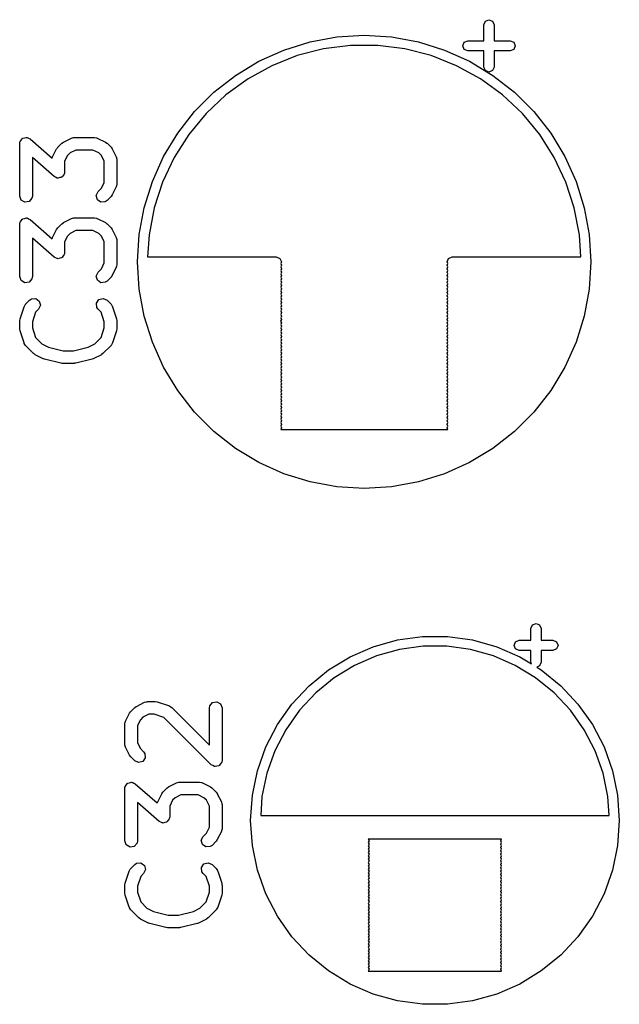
# Model space of a CAD drawing. Extents: x 44 to 148, y -85 to -25.
# Tile 3 of 58: x 66.64 to 73.73, y -84.07 to -72.43. Entities that reach past the tile are written whole.
import ezdxf

# ---------------------------------------------------------------- set-up
doc = ezdxf.new("R2010")
doc.units = 0
doc.layers.add('BLACK', color=7, linetype='CONTINUOUS')

msp = doc.modelspace()

# ---------------------------------------------------------------- linework, layer by layer
at = {"layer": 'BLACK', "linetype": 'CONTINUOUS'}
for p, q in [((72.1286, -72.490225), (72.146174, -72.447799)), ((72.1286, -72.680225), (72.1286, -72.490225)), ((72.146174, -72.447799), (72.1886, -72.430225)), ((72.1886, -72.430225), (72.231026, -72.447799)), ((72.231026, -72.447799), (72.2486, -72.490225)), ((72.2486, -72.490225), (72.2486, -72.680225)), ((70.072234, -72.692876), (70.390562, -72.63454)), ((70.390562, -72.63454), (70.7136, -72.615)), ((70.7136, -72.615), (71.036638, -72.63454)), ((71.036638, -72.63454), (71.354966, -72.692876)), ((69.763259, -72.789156), (70.072234, -72.692876)), ((70.232955, -72.775372), (69.920952, -72.855481)), ((70.552538, -72.735), (70.232955, -72.775372)), ((70.874662, -72.735), (70.552538, -72.735)), ((71.194245, -72.775372), (70.874662, -72.735)), ((71.506248, -72.855481), (71.194245, -72.775372)), ((71.354966, -72.692876), (71.663941, -72.789156)), ((71.8786, -72.740225), (71.896174, -72.697799)), ((71.896174, -72.782651), (71.8786, -72.740225)), ((71.896174, -72.697799), (71.9386, -72.680225)), ((71.9386, -72.680225), (72.1286, -72.680225)), ((72.2486, -72.680225), (72.4386, -72.680225)), ((72.4386, -72.680225), (72.481026, -72.697799)), ((72.481026, -72.697799), (72.4986, -72.740225)), ((72.4986, -72.740225), (72.481026, -72.782651)), ((69.468142, -72.921978), (69.763259, -72.789156)), ((69.920952, -72.855481), (69.62145, -72.974063)), ((71.80575, -72.974063), (71.506248, -72.855481)), ((71.663941, -72.789156), (71.959058, -72.921978)), ((71.9386, -72.800225), (71.896174, -72.782651)), ((72.1286, -72.800225), (71.9386, -72.800225)), ((72.1286, -72.990225), (72.1286, -72.800225)), ((72.4386, -72.800225), (72.2486, -72.800225)), ((72.2486, -72.800225), (72.2486, -72.990225)), ((72.481026, -72.782651), (72.4386, -72.800225)), ((69.191186, -73.089403), (69.468142, -72.921978)), ((69.62145, -72.974063), (69.339171, -73.129247)), ((72.088029, -73.129247), (71.80575, -72.974063)), ((71.959058, -72.921978), (72.236014, -73.089403)), ((72.146174, -73.032651), (72.1286, -72.990225)), ((72.2486, -72.990225), (72.231026, -73.032651)), ((68.936431, -73.288991), (69.191186, -73.089403)), ((72.1886, -73.050225), (72.146174, -73.032651)), ((72.231026, -73.032651), (72.1886, -73.050225)), ((72.236014, -73.089403), (72.490769, -73.288991)), ((69.339171, -73.129247), (69.078568, -73.318586)), ((72.348632, -73.318586), (72.088029, -73.129247)), ((68.707591, -73.517831), (68.936431, -73.288991)), ((69.078568, -73.318586), (68.84375, -73.539094)), ((72.58345, -73.539094), (72.348632, -73.318586)), ((72.490769, -73.288991), (72.719609, -73.517831)), ((68.508003, -73.772586), (68.707591, -73.517831)), ((68.84375, -73.539094), (68.638421, -73.787294)), ((72.788779, -73.787294), (72.58345, -73.539094)), ((72.719609, -73.517831), (72.919197, -73.772586)), ((66.696431, -73.828231), (66.715571, -73.821711)), ((66.715571, -73.821711), (66.721149, -73.823873)), ((66.721149, -73.823873), (66.727043, -73.822834)), ((66.727043, -73.822834), (66.744555, -73.832945)), ((67.251906, -73.829613), (67.276872, -73.822187)), ((67.276872, -73.822187), (67.281233, -73.823228)), ((67.281233, -73.823228), (67.285447, -73.821695)), ((67.285447, -73.821695), (67.523542, -73.821695)), ((67.523542, -73.821695), (67.549194, -73.826218)), ((67.549194, -73.826218), (67.552629, -73.8291)), ((68.340578, -74.049542), (68.508003, -73.772586)), ((68.638421, -73.787294), (68.465819, -74.059272)), ((72.961381, -74.059272), (72.788779, -73.787294)), ((72.919197, -73.772586), (73.086622, -74.049542)), ((66.639019, -73.896695), (66.640977, -73.885586)), ((66.639019, -74.515742), (66.639019, -73.896695)), ((66.640444, -73.882145), (66.642053, -73.879486)), ((66.640977, -73.885586), (66.640444, -73.882145)), ((66.642053, -73.879486), (66.643542, -73.871043)), ((66.643542, -73.871043), (66.656538, -73.855554)), ((66.656538, -73.855554), (66.667009, -73.838256)), ((66.667009, -73.838256), (66.672673, -73.836326)), ((66.672673, -73.836326), (66.676519, -73.831743)), ((66.676519, -73.831743), (66.696431, -73.828231)), ((66.744555, -73.832945), (66.763407, -73.840252)), ((66.763407, -73.840252), (67.023396, -74.067742)), ((67.075508, -73.958392), (67.088866, -73.940381)), ((67.088866, -73.940381), (67.089557, -73.9389)), ((67.089557, -73.9389), (67.137176, -73.891281)), ((67.137176, -73.891281), (67.155542, -73.878421)), ((67.155542, -73.878421), (67.156668, -73.877232)), ((67.156668, -73.877232), (67.251906, -73.829613)), ((67.552629, -73.8291), (67.557083, -73.829613)), ((67.557083, -73.829613), (67.652321, -73.877232)), ((67.652321, -73.877232), (67.670329, -73.890588)), ((67.670329, -73.890588), (67.671812, -73.89128)), ((67.671812, -73.89128), (67.719432, -73.938899)), ((67.719432, -73.938899), (67.732294, -73.957267)), ((67.024494, -74.061519), (67.027376, -74.058083)), ((67.027376, -74.058083), (67.027889, -74.05363)), ((67.027889, -74.05363), (67.075508, -73.958392)), ((67.204229, -74.03636), (67.169971, -74.104876)), ((67.234636, -74.005953), (67.204229, -74.03636)), ((67.303152, -73.971695), (67.234636, -74.005953)), ((67.505837, -73.971695), (67.303152, -73.971695)), ((67.574353, -74.005953), (67.505837, -73.971695)), ((67.604761, -74.03636), (67.574353, -74.005953)), ((67.639019, -74.104876), (67.604761, -74.03636)), ((67.732294, -73.957267), (67.733482, -73.958392)), ((67.733482, -73.958392), (67.781101, -74.05363)), ((67.781101, -74.05363), (67.788527, -74.078596)), ((68.207756, -74.344659), (68.340578, -74.049542)), ((68.465819, -74.059272), (68.328666, -74.350738)), ((73.098534, -74.350738), (72.961381, -74.059272)), ((73.086622, -74.049542), (73.219444, -74.344659)), ((67.045583, -74.286471), (66.789019, -74.061977)), ((66.789019, -74.061977), (66.789019, -74.515742)), ((67.023396, -74.067742), (67.024494, -74.061519)), ((67.169971, -74.104876), (67.169971, -74.230028)), ((67.639019, -74.35518), (67.639019, -74.104876)), ((67.788527, -74.078596), (67.787485, -74.082957)), ((67.787485, -74.082957), (67.789019, -74.087171)), ((67.789019, -74.087171), (67.789019, -74.372885)), ((67.064434, -74.293777), (67.045583, -74.286471)), ((67.136316, -74.290396), (67.132471, -74.29498)), ((67.141981, -74.288467), (67.136316, -74.290396)), ((67.152451, -74.271168), (67.141981, -74.288467)), ((67.165448, -74.25568), (67.152451, -74.271168)), ((67.166936, -74.247236), (67.165448, -74.25568)), ((67.168546, -74.244578), (67.166936, -74.247236)), ((67.169971, -74.230028), (67.168012, -74.241136)), ((67.168012, -74.241136), (67.168546, -74.244578)), ((67.081947, -74.303889), (67.064434, -74.293777)), ((67.08784, -74.302849), (67.081947, -74.303889)), ((67.093419, -74.305012), (67.08784, -74.302849)), ((67.112558, -74.298491), (67.093419, -74.305012)), ((67.132471, -74.29498), (67.112558, -74.298491)), ((67.604761, -74.423695), (67.639019, -74.35518)), ((67.781101, -74.406426), (67.733482, -74.501664)), ((67.781613, -74.401972), (67.781101, -74.406426)), ((67.784496, -74.398537), (67.781613, -74.401972)), ((67.789019, -74.372885), (67.784496, -74.398537)), ((68.111476, -74.653634), (68.207756, -74.344659)), ((68.328666, -74.350738), (68.229124, -74.657095)), ((73.198076, -74.657095), (73.098534, -74.350738)), ((73.219444, -74.344659), (73.315724, -74.653634)), ((66.656566, -74.563951), (66.639019, -74.515742)), ((66.789019, -74.515742), (66.784496, -74.541394)), ((67.544066, -74.509205), (67.565748, -74.462708)), ((67.557343, -74.55876), (67.544066, -74.509205)), ((67.565748, -74.462708), (67.604761, -74.423695)), ((67.719432, -74.521157), (67.671812, -74.568776)), ((67.720122, -74.519675), (67.719432, -74.521157)), ((67.733482, -74.501664), (67.720122, -74.519675)), ((66.700995, -74.589603), (66.656566, -74.563951)), ((66.751519, -74.580694), (66.700995, -74.589603)), ((66.784496, -74.541394), (66.751519, -74.580694)), ((67.599368, -74.588186), (67.557343, -74.55876)), ((67.650475, -74.583716), (67.599368, -74.588186)), ((67.671812, -74.568776), (67.650475, -74.583716)), ((68.05314, -74.971962), (68.111476, -74.653634)), ((68.229124, -74.657095), (68.168764, -74.973512)), ((73.258436, -74.973512), (73.198076, -74.657095)), ((73.315724, -74.653634), (73.37406, -74.971962)), ((66.639019, -74.849076), (66.640977, -74.837967)), ((66.639019, -75.468123), (66.639019, -74.849076)), ((66.640444, -74.834526), (66.642053, -74.831867)), ((66.640977, -74.837967), (66.640444, -74.834526)), ((66.642053, -74.831867), (66.643542, -74.823424)), ((66.643542, -74.823424), (66.656538, -74.807935)), ((66.656538, -74.807935), (66.667009, -74.790637)), ((66.667009, -74.790637), (66.672673, -74.788707)), ((66.672673, -74.788707), (66.676519, -74.784124)), ((66.676519, -74.784124), (66.696431, -74.780612)), ((66.696431, -74.780612), (66.715571, -74.774092)), ((66.715571, -74.774092), (66.721149, -74.776254)), ((66.721149, -74.776254), (66.727043, -74.775215)), ((66.727043, -74.775215), (66.744555, -74.785326)), ((66.744555, -74.785326), (66.763407, -74.792633)), ((66.763407, -74.792633), (67.023396, -75.020123)), ((67.089557, -74.891281), (67.137176, -74.843662)), ((67.137176, -74.843662), (67.155542, -74.830802)), ((67.155542, -74.830802), (67.156668, -74.829613)), ((67.156668, -74.829613), (67.251906, -74.781994)), ((67.251906, -74.781994), (67.276872, -74.774568)), ((67.276872, -74.774568), (67.281233, -74.775609)), ((67.281233, -74.775609), (67.285447, -74.774076)), ((67.285447, -74.774076), (67.523542, -74.774076)), ((67.523542, -74.774076), (67.549194, -74.778599)), ((67.549194, -74.778599), (67.552629, -74.781481)), ((67.552629, -74.781481), (67.557083, -74.781994)), ((67.557083, -74.781994), (67.652321, -74.829613)), ((67.652321, -74.829613), (67.670329, -74.842969)), ((67.670329, -74.842969), (67.671812, -74.843661)), ((67.671812, -74.843661), (67.719432, -74.89128)), ((67.027889, -75.006011), (67.075508, -74.910773)), ((67.075508, -74.910773), (67.088866, -74.892762)), ((67.088866, -74.892762), (67.089557, -74.891281)), ((67.204229, -74.988741), (67.169971, -75.057257)), ((67.234636, -74.958334), (67.204229, -74.988741)), ((67.303152, -74.924076), (67.234636, -74.958334)), ((67.505837, -74.924076), (67.303152, -74.924076)), ((67.574353, -74.958334), (67.505837, -74.924076)), ((67.604761, -74.988741), (67.574353, -74.958334)), ((67.639019, -75.057257), (67.604761, -74.988741)), ((67.719432, -74.89128), (67.732294, -74.909648)), ((67.732294, -74.909648), (67.733482, -74.910773)), ((67.733482, -74.910773), (67.781101, -75.006011)), ((68.0336, -75.295), (68.05314, -74.971962)), ((68.168764, -74.973512), (68.152313, -75.235)), ((73.274887, -75.235), (73.258436, -74.973512)), ((73.37406, -74.971962), (73.3936, -75.295)), ((67.045583, -75.238852), (66.789019, -75.014358)), ((66.789019, -75.014358), (66.789019, -75.468123)), ((67.023396, -75.020123), (67.024494, -75.0139)), ((67.024494, -75.0139), (67.027376, -75.010464)), ((67.027376, -75.010464), (67.027889, -75.006011)), ((67.169971, -75.057257), (67.169971, -75.182409)), ((67.639019, -75.307561), (67.639019, -75.057257)), ((67.781101, -75.006011), (67.788527, -75.030977)), ((67.788527, -75.030977), (67.787485, -75.035338)), ((67.787485, -75.035338), (67.789019, -75.039552)), ((67.789019, -75.039552), (67.789019, -75.325266)), ((67.152451, -75.223549), (67.141981, -75.240848)), ((67.165448, -75.208061), (67.152451, -75.223549)), ((67.166936, -75.199617), (67.165448, -75.208061)), ((67.168546, -75.196959), (67.166936, -75.199617)), ((67.169971, -75.182409), (67.168012, -75.193517)), ((67.168012, -75.193517), (67.168546, -75.196959)), ((67.064434, -75.246158), (67.045583, -75.238852)), ((67.081947, -75.25627), (67.064434, -75.246158)), ((67.08784, -75.25523), (67.081947, -75.25627)), ((67.093419, -75.257393), (67.08784, -75.25523)), ((67.112558, -75.250872), (67.093419, -75.257393)), ((67.132471, -75.247361), (67.112558, -75.250872)), ((67.136316, -75.242777), (67.132471, -75.247361)), ((67.141981, -75.240848), (67.136316, -75.242777)), ((67.604761, -75.376076), (67.639019, -75.307561)), ((67.789019, -75.325266), (67.784496, -75.350918)), ((68.05314, -75.618038), (68.0336, -75.295)), ((68.152313, -75.235), (69.6736, -75.235)), ((69.6736, -75.235), (69.716026, -75.252574)), ((69.716026, -75.252574), (69.7336, -75.295)), ((69.7336, -75.295), (69.725315, -75.315)), ((69.725315, -75.315), (69.7336, -75.335)), ((69.7336, -75.335), (69.725315, -75.355)), ((71.6936, -75.295), (71.711174, -75.252574)), ((71.701884, -75.315), (71.6936, -75.295)), ((71.6936, -75.335), (71.701884, -75.315)), ((71.701884, -75.355), (71.6936, -75.335)), ((71.711174, -75.252574), (71.7536, -75.235)), ((71.7536, -75.235), (73.274887, -75.235)), ((73.3936, -75.295), (73.37406, -75.618038)), ((67.544066, -75.461586), (67.565748, -75.415089)), ((67.565748, -75.415089), (67.604761, -75.376076)), ((67.733482, -75.454045), (67.720122, -75.472056)), ((67.781101, -75.358807), (67.733482, -75.454045)), ((67.781613, -75.354353), (67.781101, -75.358807)), ((67.784496, -75.350918), (67.781613, -75.354353)), ((69.725315, -75.355), (69.7336, -75.375)), ((69.7336, -75.375), (69.725315, -75.395)), ((69.725315, -75.395), (69.7336, -75.415)), ((69.7336, -75.415), (69.725315, -75.435)), ((69.725315, -75.435), (69.7336, -75.455)), ((69.7336, -75.455), (69.725315, -75.475)), ((71.6936, -75.375), (71.701884, -75.355)), ((71.701884, -75.395), (71.6936, -75.375)), ((71.6936, -75.415), (71.701884, -75.395)), ((71.701884, -75.435), (71.6936, -75.415)), ((71.6936, -75.455), (71.701884, -75.435)), ((71.701884, -75.475), (71.6936, -75.455)), ((66.656566, -75.516332), (66.639019, -75.468123)), ((66.700995, -75.541984), (66.656566, -75.516332)), ((66.751519, -75.533075), (66.700995, -75.541984)), ((66.784496, -75.493775), (66.751519, -75.533075)), ((66.789019, -75.468123), (66.784496, -75.493775)), ((67.557343, -75.511141), (67.544066, -75.461586)), ((67.599368, -75.540567), (67.557343, -75.511141)), ((67.650475, -75.536097), (67.599368, -75.540567)), ((67.671812, -75.521157), (67.650475, -75.536097)), ((67.719432, -75.473538), (67.671812, -75.521157)), ((67.720122, -75.472056), (67.719432, -75.473538)), ((69.725315, -75.475), (69.7336, -75.495)), ((69.7336, -75.495), (69.725315, -75.515)), ((69.725315, -75.515), (69.7336, -75.535)), ((69.7336, -75.535), (69.725315, -75.555)), ((69.725315, -75.555), (69.7336, -75.575)), ((71.6936, -75.495), (71.701884, -75.475)), ((71.701884, -75.515), (71.6936, -75.495)), ((71.6936, -75.535), (71.701884, -75.515)), ((71.701884, -75.555), (71.6936, -75.535)), ((71.6936, -75.575), (71.701884, -75.555)), ((68.111476, -75.936366), (68.05314, -75.618038)), ((69.7336, -75.575), (69.725315, -75.595)), ((69.725315, -75.595), (69.7336, -75.615)), ((69.7336, -75.615), (69.725315, -75.635)), ((69.725315, -75.635), (69.7336, -75.655)), ((69.7336, -75.655), (69.725315, -75.675)), ((69.725315, -75.675), (69.7336, -75.695)), ((71.701884, -75.595), (71.6936, -75.575)), ((71.6936, -75.615), (71.701884, -75.595)), ((71.701884, -75.635), (71.6936, -75.615)), ((71.6936, -75.655), (71.701884, -75.635)), ((71.701884, -75.675), (71.6936, -75.655)), ((71.6936, -75.695), (71.701884, -75.675)), ((73.37406, -75.618038), (73.315724, -75.936366)), ((66.690487, -75.825359), (66.702889, -75.802454)), ((66.702889, -75.802454), (66.70671, -75.800106)), ((66.70671, -75.800106), (66.708605, -75.796043)), ((66.708605, -75.796043), (66.756224, -75.748424)), ((66.756224, -75.748424), (66.777561, -75.733484)), ((66.777561, -75.733484), (66.828668, -75.729013)), ((66.828668, -75.729013), (66.870694, -75.758439)), ((66.870694, -75.758439), (66.883971, -75.807994)), ((67.546335, -75.782046), (67.575761, -75.74002)), ((67.550807, -75.833154), (67.546335, -75.782046)), ((67.575761, -75.74002), (67.625316, -75.726743)), ((67.625316, -75.726743), (67.671812, -75.748423)), ((67.671812, -75.748423), (67.719432, -75.796042)), ((67.719432, -75.796042), (67.734373, -75.817379)), ((69.7336, -75.695), (69.725315, -75.715)), ((69.725315, -75.715), (69.7336, -75.735)), ((69.7336, -75.735), (69.725315, -75.755)), ((69.725315, -75.755), (69.7336, -75.775)), ((69.7336, -75.775), (69.725315, -75.795)), ((69.725315, -75.795), (69.7336, -75.815)), ((71.701884, -75.715), (71.6936, -75.695)), ((71.6936, -75.735), (71.701884, -75.715)), ((71.701884, -75.755), (71.6936, -75.735)), ((71.6936, -75.775), (71.701884, -75.755)), ((71.701884, -75.795), (71.6936, -75.775)), ((71.6936, -75.815), (71.701884, -75.795)), ((66.642868, -75.968216), (66.690487, -75.825359)), ((66.82719, -75.889589), (66.789019, -76.004103)), ((66.86229, -75.85449), (66.82719, -75.889589)), ((66.883971, -75.807994), (66.86229, -75.85449)), ((67.565748, -75.854491), (67.550807, -75.833154)), ((67.600848, -75.88959), (67.565748, -75.854491)), ((67.639019, -76.004103), (67.600848, -75.88959)), ((67.734373, -75.817379), (67.734763, -75.821847)), ((67.734763, -75.821847), (67.737551, -75.825359)), ((67.737551, -75.825359), (67.78517, -75.968215)), ((69.7336, -75.815), (69.725315, -75.835)), ((69.725315, -75.835), (69.7336, -75.855)), ((69.7336, -75.855), (69.725315, -75.875)), ((69.725315, -75.875), (69.7336, -75.895)), ((69.7336, -75.895), (69.725315, -75.915)), ((69.725315, -75.915), (69.7336, -75.935)), ((71.701884, -75.835), (71.6936, -75.815)), ((71.6936, -75.855), (71.701884, -75.835)), ((71.701884, -75.875), (71.6936, -75.855)), ((71.6936, -75.895), (71.701884, -75.875)), ((71.701884, -75.915), (71.6936, -75.895)), ((71.6936, -75.935), (71.701884, -75.915)), ((66.639019, -75.991933), (66.642912, -75.96985)), ((66.639019, -76.087171), (66.639019, -75.991933)), ((66.642912, -75.96985), (66.642868, -75.968216)), ((66.789019, -76.004103), (66.789019, -76.075)), ((67.639019, -76.075001), (67.639019, -76.004103)), ((67.78517, -75.968215), (67.788459, -75.990395)), ((67.788459, -75.990395), (67.789019, -75.991933)), ((67.789019, -75.991933), (67.789019, -76.087171)), ((68.207756, -76.245341), (68.111476, -75.936366)), ((69.7336, -75.975), (69.725108, -75.9955)), ((69.725108, -75.9955), (69.7336, -76.016)), ((69.7336, -75.935), (69.725315, -75.955)), ((69.725315, -75.955), (69.7336, -75.975)), ((69.7336, -76.016), (69.725315, -76.036)), ((69.725315, -76.036), (69.7336, -76.056)), ((71.701884, -75.955), (71.6936, -75.935)), ((71.6936, -75.975), (71.701884, -75.955)), ((71.702091, -75.9955), (71.6936, -75.975)), ((71.6936, -76.016), (71.702091, -75.9955)), ((71.701884, -76.036), (71.6936, -76.016)), ((71.6936, -76.056), (71.701884, -76.036)), ((73.315724, -75.936366), (73.219444, -76.245341)), ((66.639579, -76.088709), (66.639019, -76.087171)), ((66.642868, -76.110888), (66.639579, -76.088709)), ((66.690487, -76.253745), (66.642868, -76.110888)), ((66.789019, -76.075), (66.82719, -76.189514)), ((67.600848, -76.189513), (67.639019, -76.075001)), ((67.78517, -76.110889), (67.737551, -76.253745)), ((67.789019, -76.087171), (67.785125, -76.109253)), ((67.785125, -76.109253), (67.78517, -76.110889)), ((69.7336, -76.056), (69.725315, -76.076)), ((69.725315, -76.076), (69.7336, -76.096)), ((69.7336, -76.096), (69.725315, -76.116)), ((69.725315, -76.116), (69.7336, -76.136)), ((69.7336, -76.136), (69.725315, -76.156)), ((69.725315, -76.156), (69.7336, -76.176)), ((71.701884, -76.076), (71.6936, -76.056)), ((71.6936, -76.096), (71.701884, -76.076)), ((71.701884, -76.116), (71.6936, -76.096)), ((71.6936, -76.136), (71.701884, -76.116)), ((71.701884, -76.156), (71.6936, -76.136)), ((71.6936, -76.176), (71.701884, -76.156)), ((66.693274, -76.257257), (66.690487, -76.253745)), ((66.693665, -76.261724), (66.693274, -76.257257)), ((66.708605, -76.283061), (66.693665, -76.261724)), ((66.82719, -76.189514), (66.901303, -76.263627)), ((66.901303, -76.263627), (66.97829, -76.30212)), ((67.449747, -76.30212), (67.526734, -76.263626)), ((67.526734, -76.263626), (67.600848, -76.189513)), ((67.737551, -76.253745), (67.725148, -76.27665)), ((68.340578, -76.540458), (68.207756, -76.245341)), ((69.7336, -76.176), (69.725315, -76.196)), ((69.725315, -76.196), (69.7336, -76.216)), ((69.7336, -76.216), (69.725315, -76.236)), ((69.725315, -76.236), (69.7336, -76.256)), ((69.7336, -76.256), (69.725315, -76.276)), ((71.701884, -76.196), (71.6936, -76.176)), ((71.6936, -76.216), (71.701884, -76.196)), ((71.701884, -76.236), (71.6936, -76.216)), ((71.6936, -76.256), (71.701884, -76.236)), ((71.701884, -76.276), (71.6936, -76.256)), ((73.219444, -76.245341), (73.086622, -76.540458)), ((66.803843, -76.378299), (66.708605, -76.283061)), ((66.805324, -76.378989), (66.803843, -76.378299)), ((66.823335, -76.392348), (66.805324, -76.378989)), ((66.97829, -76.30212), (67.151824, -76.345504)), ((67.151824, -76.345504), (67.276213, -76.345504)), ((67.276213, -76.345504), (67.449747, -76.30212)), ((67.624194, -76.378299), (67.605825, -76.391161)), ((67.719433, -76.283061), (67.624194, -76.378299)), ((67.721328, -76.278996), (67.719433, -76.283061)), ((67.725148, -76.27665), (67.721328, -76.278996)), ((69.725315, -76.276), (69.7336, -76.296)), ((69.7336, -76.296), (69.725315, -76.316)), ((69.725315, -76.316), (69.7336, -76.336)), ((69.7336, -76.336), (69.725315, -76.356)), ((69.725315, -76.356), (69.7336, -76.376)), ((69.7336, -76.376), (69.725315, -76.396)), ((71.6936, -76.296), (71.701884, -76.276)), ((71.701884, -76.316), (71.6936, -76.296)), ((71.6936, -76.336), (71.701884, -76.316)), ((71.701884, -76.356), (71.6936, -76.336)), ((71.6936, -76.376), (71.701884, -76.356)), ((71.701884, -76.396), (71.6936, -76.376)), ((66.918573, -76.439967), (66.823335, -76.392348)), ((66.922101, -76.440373), (66.918573, -76.439967)), ((66.933924, -76.445646), (66.922101, -76.440373)), ((67.1244, -76.493265), (66.933924, -76.445646)), ((67.127848, -76.492904), (67.1244, -76.493265)), ((67.14259, -76.495504), (67.127848, -76.492904)), ((67.285447, -76.495504), (67.14259, -76.495504)), ((67.288704, -76.494318), (67.285447, -76.495504)), ((67.303637, -76.493265), (67.288704, -76.494318)), ((67.494113, -76.445646), (67.303637, -76.493265)), ((67.497057, -76.443657), (67.494113, -76.445646)), ((67.509464, -76.439967), (67.497057, -76.443657)), ((67.604702, -76.392348), (67.509464, -76.439967)), ((67.605825, -76.391161), (67.604702, -76.392348)), ((69.725315, -76.396), (69.7336, -76.416)), ((69.7336, -76.416), (69.725315, -76.436)), ((69.725315, -76.436), (69.7336, -76.456)), ((69.7336, -76.456), (69.725315, -76.476)), ((69.725315, -76.476), (69.7336, -76.496)), ((69.7336, -76.496), (69.725315, -76.516)), ((71.6936, -76.416), (71.701884, -76.396)), ((71.701884, -76.436), (71.6936, -76.416)), ((71.6936, -76.456), (71.701884, -76.436)), ((71.701884, -76.476), (71.6936, -76.456)), ((71.6936, -76.496), (71.701884, -76.476)), ((71.701884, -76.516), (71.6936, -76.496)), ((68.508003, -76.817414), (68.340578, -76.540458)), ((69.725315, -76.516), (69.7336, -76.536)), ((69.7336, -76.536), (69.725315, -76.556)), ((69.725315, -76.556), (69.7336, -76.576)), ((69.7336, -76.576), (69.725315, -76.596)), ((69.725315, -76.596), (69.7336, -76.616)), ((69.7336, -76.616), (69.725315, -76.636)), ((71.6936, -76.536), (71.701884, -76.516)), ((71.701884, -76.556), (71.6936, -76.536)), ((71.6936, -76.576), (71.701884, -76.556)), ((71.701884, -76.596), (71.6936, -76.576)), ((71.6936, -76.616), (71.701884, -76.596)), ((71.701884, -76.636), (71.6936, -76.616)), ((73.086622, -76.540458), (72.919197, -76.817414)), ((69.725315, -76.636), (69.7336, -76.656)), ((69.7336, -76.656), (69.725315, -76.676)), ((69.725315, -76.676), (69.7336, -76.696)), ((69.7336, -76.696), (69.725315, -76.716)), ((69.725315, -76.716), (69.7336, -76.736)), ((69.7336, -76.736), (69.725315, -76.756)), ((71.6936, -76.656), (71.701884, -76.636)), ((71.701884, -76.676), (71.6936, -76.656)), ((71.6936, -76.696), (71.701884, -76.676)), ((71.701884, -76.716), (71.6936, -76.696)), ((71.6936, -76.736), (71.701884, -76.716)), ((71.701884, -76.756), (71.6936, -76.736)), ((68.707591, -77.072169), (68.508003, -76.817414)), ((69.725315, -76.756), (69.7336, -76.776)), ((69.7336, -76.776), (69.725315, -76.796)), ((69.725315, -76.796), (69.7336, -76.816)), ((69.7336, -76.816), (69.725315, -76.836)), ((69.725315, -76.836), (69.7336, -76.856)), ((71.6936, -76.776), (71.701884, -76.756)), ((71.701884, -76.796), (71.6936, -76.776)), ((71.6936, -76.816), (71.701884, -76.796)), ((71.701884, -76.836), (71.6936, -76.816)), ((71.6936, -76.856), (71.701884, -76.836)), ((72.919197, -76.817414), (72.719609, -77.072169)), ((69.7336, -76.856), (69.725315, -76.876)), ((69.725315, -76.876), (69.7336, -76.896)), ((69.7336, -76.896), (69.725315, -76.916)), ((69.725315, -76.916), (69.7336, -76.936)), ((69.7336, -76.936), (69.725315, -76.956)), ((69.725315, -76.956), (69.7336, -76.976)), ((71.701884, -76.876), (71.6936, -76.856)), ((71.6936, -76.896), (71.701884, -76.876)), ((71.701884, -76.916), (71.6936, -76.896)), ((71.6936, -76.936), (71.701884, -76.916)), ((71.701884, -76.956), (71.6936, -76.936)), ((71.6936, -76.976), (71.701884, -76.956)), ((68.936431, -77.301009), (68.707591, -77.072169)), ((69.7336, -76.976), (69.725315, -76.996)), ((69.725315, -76.996), (69.7336, -77.016)), ((69.7336, -77.016), (69.725315, -77.036)), ((69.725315, -77.036), (69.7336, -77.056)), ((69.7336, -77.056), (69.725315, -77.076)), ((69.725315, -77.076), (69.7336, -77.096)), ((71.701884, -76.996), (71.6936, -76.976)), ((71.6936, -77.016), (71.701884, -76.996)), ((71.701884, -77.036), (71.6936, -77.016)), ((71.6936, -77.056), (71.701884, -77.036)), ((71.701884, -77.076), (71.6936, -77.056)), ((71.6936, -77.096), (71.701884, -77.076)), ((72.719609, -77.072169), (72.490769, -77.301009)), ((69.7336, -77.096), (69.725315, -77.116)), ((69.725315, -77.116), (69.7336, -77.136)), ((69.7336, -77.136), (69.725315, -77.156)), ((69.725315, -77.156), (69.7336, -77.176)), ((69.7336, -77.176), (69.725315, -77.196)), ((69.725315, -77.196), (69.7336, -77.216)), ((71.701884, -77.116), (71.6936, -77.096)), ((71.6936, -77.136), (71.701884, -77.116)), ((71.701884, -77.156), (71.6936, -77.136)), ((71.6936, -77.176), (71.701884, -77.156)), ((71.701884, -77.196), (71.6936, -77.176)), ((71.6936, -77.216), (71.701884, -77.196)), ((69.191186, -77.500597), (68.936431, -77.301009)), ((69.7336, -77.216), (69.725315, -77.236)), ((69.725315, -77.236), (69.7336, -77.256)), ((69.7336, -77.256), (69.725315, -77.276)), ((69.725315, -77.276), (71.701884, -77.276)), ((71.701884, -77.236), (71.6936, -77.216)), ((71.6936, -77.256), (71.701884, -77.236)), ((71.701884, -77.276), (71.6936, -77.256)), ((72.490769, -77.301009), (72.236014, -77.500597)), ((69.468142, -77.668022), (69.191186, -77.500597)), ((72.236014, -77.500597), (71.959058, -77.668022)), ((69.763259, -77.800844), (69.468142, -77.668022)), ((71.959058, -77.668022), (71.663941, -77.800844)), ((70.072234, -77.897124), (69.763259, -77.800844)), ((70.390562, -77.95546), (70.072234, -77.897124)), ((71.354966, -77.897124), (71.036638, -77.95546)), ((71.663941, -77.800844), (71.354966, -77.897124)), ((70.7136, -77.975), (70.390562, -77.95546)), ((71.036638, -77.95546), (70.7136, -77.975)), ((72.685, -79.630199), (72.702574, -79.587773)), ((72.685, -79.770199), (72.685, -79.630199)), ((72.702574, -79.587773), (72.745, -79.570199)), ((72.745, -79.570199), (72.787426, -79.587773)), ((72.787426, -79.587773), (72.805, -79.630199)), ((72.805, -79.630199), (72.805, -79.770199)), ((70.819962, -79.845871), (71.106466, -79.765597)), ((71.106466, -79.765597), (71.401232, -79.725082)), ((71.401232, -79.725082), (71.698768, -79.725082)), ((71.698768, -79.725082), (71.993534, -79.765597)), ((71.993534, -79.765597), (72.280038, -79.845871)), ((70.547058, -79.96441), (70.819962, -79.845871)), ((71.129901, -79.878373), (70.858536, -79.954406)), ((71.409092, -79.84), (71.129901, -79.878373)), ((71.690908, -79.84), (71.409092, -79.84)), ((71.970099, -79.878373), (71.690908, -79.84)), ((72.241464, -79.954406), (71.970099, -79.878373)), ((72.280038, -79.845871), (72.552942, -79.96441)), ((72.485, -79.830199), (72.502574, -79.787773)), ((72.502574, -79.872625), (72.485, -79.830199)), ((72.502574, -79.787773), (72.545, -79.770199)), ((72.545, -79.890199), (72.502574, -79.872625)), ((72.545, -79.770199), (72.685, -79.770199)), ((72.805, -79.770199), (72.945, -79.770199)), ((72.945, -79.770199), (72.987426, -79.787773)), ((72.987426, -79.872625), (72.945, -79.890199)), ((72.987426, -79.787773), (73.005, -79.830199)), ((73.005, -79.830199), (72.987426, -79.872625)), ((70.292837, -80.119006), (70.547058, -79.96441)), ((70.858536, -79.954406), (70.600051, -80.066682)), ((72.499949, -80.066682), (72.241464, -79.954406)), ((72.685, -79.890199), (72.545, -79.890199)), ((72.552942, -79.96441), (72.693038, -80.049604)), ((72.685, -80.030199), (72.685, -79.890199)), ((72.945, -79.890199), (72.805, -79.890199)), ((72.805, -79.890199), (72.805, -80.030199)), ((70.600051, -80.066682), (70.359262, -80.213109)), ((72.740738, -80.213109), (72.499949, -80.066682)), ((72.693038, -80.049604), (72.685, -80.030199)), ((72.787426, -80.072625), (72.753798, -80.086554)), ((72.753798, -80.086554), (72.807163, -80.119006)), ((72.805, -80.030199), (72.787426, -80.072625)), ((70.062034, -80.306778), (70.292837, -80.119006)), ((70.359262, -80.213109), (70.140655, -80.39096)), ((72.959345, -80.39096), (72.740738, -80.213109)), ((72.807163, -80.119006), (73.037966, -80.306778)), ((69.858949, -80.524228), (70.062034, -80.306778)), ((73.037966, -80.306778), (73.241051, -80.524228)), ((70.140655, -80.39096), (69.9483, -80.596921)), ((73.1517, -80.596921), (72.959345, -80.39096)), ((67.951405, -80.61261), (67.999024, -80.564991)), ((67.999024, -80.564991), (68.01739, -80.552131)), ((68.01739, -80.552131), (68.018516, -80.550942)), ((68.018516, -80.550942), (68.113754, -80.503323)), ((68.113754, -80.503323), (68.13872, -80.495897)), ((68.13872, -80.495897), (68.143081, -80.496938)), ((68.143081, -80.496938), (68.147295, -80.495405)), ((68.147295, -80.495405), (68.242533, -80.495405)), ((68.242533, -80.495405), (68.264615, -80.499298)), ((68.264615, -80.499298), (68.26625, -80.499254)), ((68.26625, -80.499254), (68.409107, -80.546873)), ((68.409107, -80.546873), (68.432012, -80.559275)), ((68.432012, -80.559275), (68.434359, -80.563096)), ((68.434359, -80.563096), (68.438423, -80.564991)), ((68.438423, -80.564991), (68.881819, -81.008386)), ((68.881819, -80.570405), (68.886342, -80.544753)), ((68.881819, -81.008386), (68.881819, -80.570405)), ((68.886342, -80.544753), (68.919319, -80.505453)), ((68.919319, -80.505453), (68.969843, -80.496544)), ((68.969843, -80.496544), (69.014272, -80.522196)), ((69.014272, -80.522196), (69.031819, -80.570405)), ((69.031819, -80.570405), (69.031819, -81.189452)), ((69.687366, -80.767307), (69.858949, -80.524228)), ((73.241051, -80.524228), (73.412634, -80.767307)), ((67.889737, -80.72734), (67.937356, -80.632102)), ((67.937356, -80.632102), (67.950714, -80.614091)), ((67.950714, -80.614091), (67.951405, -80.61261)), ((68.096484, -80.679663), (68.066077, -80.71007)), ((68.165, -80.645405), (68.096484, -80.679663)), ((68.230363, -80.645405), (68.165, -80.645405)), ((68.344876, -80.683576), (68.230363, -80.645405)), ((68.903786, -81.242485), (68.344876, -80.683576)), ((69.9483, -80.596921), (69.785783, -80.827156)), ((73.314217, -80.827156), (73.1517, -80.596921)), ((67.881819, -80.760881), (67.886342, -80.735229)), ((67.881819, -80.998976), (67.881819, -80.760881)), ((67.886342, -80.735229), (67.889224, -80.731793)), ((67.889224, -80.731793), (67.889737, -80.72734)), ((68.066077, -80.71007), (68.031819, -80.778586)), ((68.031819, -80.778586), (68.031819, -80.981271)), ((69.550479, -81.031486), (69.687366, -80.767307)), ((73.412634, -80.767307), (73.549521, -81.031486)), ((69.785783, -80.827156), (69.656129, -81.077376)), ((73.443871, -81.077376), (73.314217, -80.827156)), ((67.883352, -81.003189), (67.881819, -80.998976)), ((67.882311, -81.00755), (67.883352, -81.003189)), ((67.889737, -81.032517), (67.882311, -81.00755)), ((67.937356, -81.127755), (67.889737, -81.032517)), ((68.031819, -80.981271), (68.066077, -81.049787)), ((69.45084, -81.311843), (69.550479, -81.031486)), ((73.549521, -81.031486), (73.64916, -81.311843)), ((67.938545, -81.12888), (67.937356, -81.127755)), ((67.951405, -81.147247), (67.938545, -81.12888)), ((67.999024, -81.194866), (67.951405, -81.147247)), ((68.066077, -81.049787), (68.10509, -81.0888)), ((68.124501, -81.161244), (68.095075, -81.20327)), ((68.10509, -81.0888), (68.12003, -81.110137)), ((68.12003, -81.110137), (68.124501, -81.161244)), ((69.656129, -81.077376), (69.561755, -81.34292)), ((73.538245, -81.34292), (73.443871, -81.077376)), ((68.04552, -81.216547), (67.999024, -81.194866)), ((68.095075, -81.20327), (68.04552, -81.216547)), ((68.924239, -81.252022), (68.903786, -81.242485)), ((68.943795, -81.263313), (68.924239, -81.252022)), ((68.947175, -81.262716), (68.943795, -81.263313)), ((68.950283, -81.264166), (68.947175, -81.262716)), ((68.972085, -81.258324), (68.950283, -81.264166)), ((68.994319, -81.254404), (68.972085, -81.258324)), ((68.996523, -81.251776), (68.994319, -81.254404)), ((68.999837, -81.250889), (68.996523, -81.251776)), ((69.012785, -81.232397), (68.999837, -81.250889)), ((69.027296, -81.215104), (69.012785, -81.232397)), ((69.028104, -81.210519), (69.027296, -81.215104)), ((69.029264, -81.208863), (69.028104, -81.210519)), ((69.031819, -81.189452), (69.028976, -81.205574)), ((69.028976, -81.205574), (69.029264, -81.208863)), ((69.390305, -81.603157), (69.45084, -81.311843)), ((69.561755, -81.34292), (69.504418, -81.618841)), ((73.595582, -81.618841), (73.538245, -81.34292)), ((73.64916, -81.311843), (73.709695, -81.603157)), ((67.881819, -81.522786), (67.883777, -81.511677)), ((67.883244, -81.508236), (67.884853, -81.505577)), ((67.883777, -81.511677), (67.883244, -81.508236)), ((67.884853, -81.505577), (67.886342, -81.497134)), ((67.886342, -81.497134), (67.899338, -81.481645)), ((67.899338, -81.481645), (67.909809, -81.464347)), ((67.909809, -81.464347), (67.915473, -81.462417)), ((67.915473, -81.462417), (67.919319, -81.457834)), ((67.919319, -81.457834), (67.939231, -81.454322)), ((67.939231, -81.454322), (67.958371, -81.447802)), ((67.958371, -81.447802), (67.963949, -81.449964)), ((67.963949, -81.449964), (67.969843, -81.448925)), ((67.969843, -81.448925), (67.987355, -81.459036)), ((67.987355, -81.459036), (68.006207, -81.466343)), ((68.006207, -81.466343), (68.266196, -81.693833)), ((68.379976, -81.517372), (68.398342, -81.504512)), ((68.398342, -81.504512), (68.399468, -81.503323)), ((68.399468, -81.503323), (68.494706, -81.455704)), ((68.494706, -81.455704), (68.519672, -81.448278)), ((68.519672, -81.448278), (68.524033, -81.449319)), ((68.524033, -81.449319), (68.528247, -81.447786)), ((68.528247, -81.447786), (68.766342, -81.447786)), ((68.766342, -81.447786), (68.791994, -81.452309)), ((68.791994, -81.452309), (68.795429, -81.455191)), ((68.795429, -81.455191), (68.799883, -81.455704)), ((68.799883, -81.455704), (68.895121, -81.503323)), ((68.895121, -81.503323), (68.913129, -81.516679)), ((67.881819, -82.141833), (67.881819, -81.522786)), ((68.270689, -81.679721), (68.318308, -81.584483)), ((68.318308, -81.584483), (68.331666, -81.566472)), ((68.331666, -81.566472), (68.332357, -81.564991)), ((68.332357, -81.564991), (68.379976, -81.517372)), ((68.545952, -81.597786), (68.477436, -81.632044)), ((68.748637, -81.597786), (68.545952, -81.597786)), ((68.817153, -81.632044), (68.748637, -81.597786)), ((68.913129, -81.516679), (68.914612, -81.517371)), ((68.914612, -81.517371), (68.962232, -81.56499)), ((68.962232, -81.56499), (68.975094, -81.583358)), ((68.975094, -81.583358), (68.976282, -81.584483)), ((68.976282, -81.584483), (69.023901, -81.679721)), ((69.37, -81.9), (69.390305, -81.603157)), ((69.504418, -81.618841), (69.48929, -81.84)), ((73.61071, -81.84), (73.595582, -81.618841)), ((73.709695, -81.603157), (73.73, -81.9)), ((68.288383, -81.912562), (68.031819, -81.688068)), ((68.031819, -81.688068), (68.031819, -82.141833)), ((68.266196, -81.693833), (68.267294, -81.68761)), ((68.267294, -81.68761), (68.270176, -81.684174)), ((68.270176, -81.684174), (68.270689, -81.679721)), ((68.447029, -81.662451), (68.412771, -81.730967)), ((68.412771, -81.730967), (68.412771, -81.856119)), ((68.477436, -81.632044), (68.447029, -81.662451)), ((68.847561, -81.662451), (68.817153, -81.632044)), ((68.881819, -81.730967), (68.847561, -81.662451)), ((68.881819, -81.981271), (68.881819, -81.730967)), ((69.023901, -81.679721), (69.031327, -81.704687)), ((69.031327, -81.704687), (69.030285, -81.709048)), ((69.030285, -81.709048), (69.031819, -81.713262)), ((69.031819, -81.713262), (69.031819, -81.998976)), ((68.412771, -81.856119), (68.410812, -81.867227)), ((69.48929, -81.84), (73.61071, -81.84)), ((68.307234, -81.919868), (68.288383, -81.912562)), ((68.324747, -81.92998), (68.307234, -81.919868)), ((68.33064, -81.92894), (68.324747, -81.92998)), ((68.336219, -81.931103), (68.33064, -81.92894)), ((68.355358, -81.924582), (68.336219, -81.931103)), ((68.375271, -81.921071), (68.355358, -81.924582)), ((68.379116, -81.916487), (68.375271, -81.921071)), ((68.384781, -81.914558), (68.379116, -81.916487)), ((68.395251, -81.897259), (68.384781, -81.914558)), ((68.408248, -81.881771), (68.395251, -81.897259)), ((68.409736, -81.873327), (68.408248, -81.881771)), ((68.411346, -81.870669), (68.409736, -81.873327)), ((68.410812, -81.867227), (68.411346, -81.870669)), ((69.390305, -82.196843), (69.37, -81.9)), ((73.73, -81.9), (73.709695, -82.196843)), ((68.786866, -82.135296), (68.808548, -82.088799)), ((68.808548, -82.088799), (68.847561, -82.049786)), ((68.847561, -82.049786), (68.881819, -81.981271)), ((69.023901, -82.032517), (68.976282, -82.127755)), ((69.024413, -82.028063), (69.023901, -82.032517)), ((69.027296, -82.024628), (69.024413, -82.028063)), ((69.031819, -81.998976), (69.027296, -82.024628)), ((67.899366, -82.190042), (67.881819, -82.141833)), ((67.943795, -82.215694), (67.899366, -82.190042)), ((67.994319, -82.206785), (67.943795, -82.215694)), ((68.027296, -82.167485), (67.994319, -82.206785)), ((68.031819, -82.141833), (68.027296, -82.167485)), ((68.800143, -82.184851), (68.786866, -82.135296)), ((68.842168, -82.214277), (68.800143, -82.184851)), ((68.893275, -82.209807), (68.842168, -82.214277)), ((68.914612, -82.194867), (68.893275, -82.209807)), ((68.962232, -82.147248), (68.914612, -82.194867)), ((68.962922, -82.145766), (68.962232, -82.147248)), ((68.976282, -82.127755), (68.962922, -82.145766)), ((69.45084, -82.488157), (69.390305, -82.196843)), ((70.761715, -82.12), (70.77, -82.14)), ((72.338285, -82.12), (70.761715, -82.12)), ((70.77, -82.14), (70.761715, -82.16)), ((70.761715, -82.16), (70.77, -82.18)), ((70.77, -82.18), (70.761715, -82.2)), ((70.761715, -82.2), (70.77, -82.22)), ((72.33, -82.14), (72.338285, -82.12)), ((72.338284, -82.16), (72.33, -82.14)), ((72.33, -82.18), (72.338284, -82.16)), ((72.338284, -82.2), (72.33, -82.18)), ((72.33, -82.22), (72.338284, -82.2)), ((73.709695, -82.196843), (73.64916, -82.488157)), ((70.77, -82.22), (70.761715, -82.24)), ((70.761715, -82.24), (70.77, -82.26)), ((70.77, -82.26), (70.761715, -82.28)), ((70.761715, -82.28), (70.77, -82.3)), ((70.77, -82.3), (70.761715, -82.32)), ((70.761715, -82.32), (70.77, -82.34)), ((72.338284, -82.24), (72.33, -82.22)), ((72.33, -82.26), (72.338284, -82.24)), ((72.338284, -82.28), (72.33, -82.26)), ((72.33, -82.3), (72.338284, -82.28)), ((72.338284, -82.32), (72.33, -82.3)), ((72.33, -82.34), (72.338284, -82.32)), ((67.951405, -82.469753), (67.999024, -82.422134)), ((67.999024, -82.422134), (68.020361, -82.407194)), ((68.020361, -82.407194), (68.071468, -82.402723)), ((68.071468, -82.402723), (68.113494, -82.432149)), ((68.113494, -82.432149), (68.126771, -82.481704)), ((68.789135, -82.455756), (68.818561, -82.41373)), ((68.818561, -82.41373), (68.868116, -82.400453)), ((68.868116, -82.400453), (68.914612, -82.422133)), ((68.914612, -82.422133), (68.962232, -82.469752)), ((70.77, -82.34), (70.761715, -82.36)), ((70.761715, -82.36), (70.77, -82.38)), ((70.77, -82.38), (70.761715, -82.4)), ((70.761715, -82.4), (70.77, -82.42)), ((70.77, -82.42), (70.761715, -82.44)), ((70.761715, -82.44), (70.77, -82.46)), ((72.338284, -82.36), (72.33, -82.34)), ((72.33, -82.38), (72.338284, -82.36)), ((72.338284, -82.4), (72.33, -82.38)), ((72.33, -82.42), (72.338284, -82.4)), ((72.338284, -82.44), (72.33, -82.42)), ((72.33, -82.46), (72.338284, -82.44)), ((67.885668, -82.641926), (67.933287, -82.499069)), ((67.933287, -82.499069), (67.945689, -82.476164)), ((67.945689, -82.476164), (67.94951, -82.473816)), ((67.94951, -82.473816), (67.951405, -82.469753)), ((68.10509, -82.5282), (68.06999, -82.563299)), ((68.126771, -82.481704), (68.10509, -82.5282)), ((68.793607, -82.506864), (68.789135, -82.455756)), ((68.808548, -82.528201), (68.793607, -82.506864)), ((68.843648, -82.5633), (68.808548, -82.528201)), ((68.962232, -82.469752), (68.977173, -82.491089)), ((68.977173, -82.491089), (68.977563, -82.495557)), ((68.977563, -82.495557), (68.980351, -82.499069)), ((68.980351, -82.499069), (69.02797, -82.641925)), ((69.550479, -82.768514), (69.45084, -82.488157)), ((70.77, -82.46), (70.761715, -82.48)), ((70.761715, -82.48), (70.77, -82.5)), ((70.77, -82.5), (70.761715, -82.52)), ((70.761715, -82.52), (70.77, -82.54)), ((70.77, -82.54), (70.761715, -82.56)), ((70.761715, -82.56), (70.77, -82.58)), ((72.338284, -82.48), (72.33, -82.46)), ((72.33, -82.5), (72.338284, -82.48)), ((72.338284, -82.52), (72.33, -82.5)), ((72.33, -82.54), (72.338284, -82.52)), ((72.338284, -82.56), (72.33, -82.54)), ((72.33, -82.58), (72.338284, -82.56)), ((73.64916, -82.488157), (73.549521, -82.768514)), ((67.881819, -82.665643), (67.885712, -82.64356)), ((67.881819, -82.760881), (67.881819, -82.665643)), ((67.885712, -82.64356), (67.885668, -82.641926)), ((68.06999, -82.563299), (68.031819, -82.677813)), ((68.881819, -82.677813), (68.843648, -82.5633)), ((69.02797, -82.641925), (69.031259, -82.664105)), ((69.031259, -82.664105), (69.031819, -82.665643)), ((69.031819, -82.665643), (69.031819, -82.760881)), ((70.77, -82.58), (70.761508, -82.6005)), ((70.761508, -82.6005), (70.77, -82.621)), ((70.77, -82.621), (70.761715, -82.641)), ((70.761715, -82.641), (70.77, -82.661)), ((70.77, -82.661), (70.761715, -82.681)), ((72.338491, -82.6005), (72.33, -82.58)), ((72.33, -82.621), (72.338491, -82.6005)), ((72.338284, -82.641), (72.33, -82.621)), ((72.33, -82.661), (72.338284, -82.641)), ((72.338284, -82.681), (72.33, -82.661)), ((67.882379, -82.762419), (67.881819, -82.760881)), ((67.885668, -82.784598), (67.882379, -82.762419)), ((67.933287, -82.927455), (67.885668, -82.784598)), ((68.031819, -82.677813), (68.031819, -82.74871)), ((68.031819, -82.74871), (68.06999, -82.863224)), ((68.843648, -82.863223), (68.881819, -82.748711)), ((68.881819, -82.748711), (68.881819, -82.677813)), ((69.02797, -82.784599), (68.980351, -82.927455)), ((69.031819, -82.760881), (69.027925, -82.782963)), ((69.027925, -82.782963), (69.02797, -82.784599)), ((69.687366, -83.032693), (69.550479, -82.768514)), ((70.761715, -82.681), (70.77, -82.701)), ((70.77, -82.701), (70.761715, -82.721)), ((70.761715, -82.721), (70.77, -82.741)), ((70.77, -82.741), (70.761715, -82.761)), ((70.761715, -82.761), (70.77, -82.781)), ((70.77, -82.781), (70.761715, -82.801)), ((72.33, -82.701), (72.338284, -82.681)), ((72.338284, -82.721), (72.33, -82.701)), ((72.33, -82.741), (72.338284, -82.721)), ((72.338284, -82.761), (72.33, -82.741)), ((72.33, -82.781), (72.338284, -82.761)), ((72.338284, -82.801), (72.33, -82.781)), ((73.549521, -82.768514), (73.412634, -83.032693)), ((68.06999, -82.863224), (68.144103, -82.937337)), ((68.769534, -82.937336), (68.843648, -82.863223)), ((70.761715, -82.801), (70.77, -82.821)), ((70.77, -82.821), (70.761715, -82.841)), ((70.761715, -82.841), (70.77, -82.861)), ((70.77, -82.861), (70.761715, -82.881)), ((70.761715, -82.881), (70.77, -82.901)), ((70.77, -82.901), (70.761715, -82.921)), ((72.33, -82.821), (72.338284, -82.801)), ((72.338284, -82.841), (72.33, -82.821)), ((72.33, -82.861), (72.338284, -82.841)), ((72.338284, -82.881), (72.33, -82.861)), ((72.33, -82.901), (72.338284, -82.881)), ((72.338284, -82.921), (72.33, -82.901)), ((67.936074, -82.930967), (67.933287, -82.927455)), ((67.936465, -82.935434), (67.936074, -82.930967)), ((67.951405, -82.956771), (67.936465, -82.935434)), ((68.046643, -83.052009), (67.951405, -82.956771)), ((68.144103, -82.937337), (68.22109, -82.97583)), ((68.22109, -82.97583), (68.394624, -83.019214)), ((68.394624, -83.019214), (68.519013, -83.019214)), ((68.519013, -83.019214), (68.692547, -82.97583)), ((68.692547, -82.97583), (68.769534, -82.937336)), ((68.962233, -82.956771), (68.866994, -83.052009)), ((68.964128, -82.952706), (68.962233, -82.956771)), ((68.967948, -82.95036), (68.964128, -82.952706)), ((68.980351, -82.927455), (68.967948, -82.95036)), ((70.761715, -82.921), (70.77, -82.941)), ((70.77, -82.941), (70.761715, -82.961)), ((70.761715, -82.961), (70.77, -82.981)), ((70.77, -82.981), (70.761715, -83.001)), ((70.761715, -83.001), (70.77, -83.021)), ((70.77, -83.021), (70.761715, -83.041)), ((72.33, -82.941), (72.338284, -82.921)), ((72.338284, -82.961), (72.33, -82.941)), ((72.33, -82.981), (72.338284, -82.961)), ((72.338284, -83.001), (72.33, -82.981)), ((72.33, -83.021), (72.338284, -83.001)), ((72.338284, -83.041), (72.33, -83.021)), ((68.048124, -83.052699), (68.046643, -83.052009)), ((68.066135, -83.066058), (68.048124, -83.052699)), ((68.161373, -83.113677), (68.066135, -83.066058)), ((68.164901, -83.114083), (68.161373, -83.113677)), ((68.176724, -83.119356), (68.164901, -83.114083)), ((68.3672, -83.166975), (68.176724, -83.119356)), ((68.736913, -83.119356), (68.546437, -83.166975)), ((68.739857, -83.117367), (68.736913, -83.119356)), ((68.752264, -83.113677), (68.739857, -83.117367)), ((68.847502, -83.066058), (68.752264, -83.113677)), ((68.848625, -83.064871), (68.847502, -83.066058)), ((68.866994, -83.052009), (68.848625, -83.064871)), ((69.858949, -83.275772), (69.687366, -83.032693)), ((70.761715, -83.041), (70.77, -83.061)), ((70.77, -83.061), (70.761715, -83.081)), ((70.761715, -83.081), (70.77, -83.101)), ((70.77, -83.101), (70.761715, -83.121)), ((70.761715, -83.121), (70.77, -83.141)), ((70.77, -83.141), (70.761715, -83.161)), ((72.33, -83.061), (72.338284, -83.041)), ((72.338284, -83.081), (72.33, -83.061)), ((72.33, -83.101), (72.338284, -83.081)), ((72.338284, -83.121), (72.33, -83.101)), ((72.33, -83.141), (72.338284, -83.121)), ((72.338284, -83.161), (72.33, -83.141)), ((73.412634, -83.032693), (73.241051, -83.275772)), ((68.370648, -83.166614), (68.3672, -83.166975)), ((68.38539, -83.169214), (68.370648, -83.166614)), ((68.528247, -83.169214), (68.38539, -83.169214)), ((68.531504, -83.168028), (68.528247, -83.169214)), ((68.546437, -83.166975), (68.531504, -83.168028)), ((70.761715, -83.161), (70.77, -83.181)), ((70.77, -83.181), (70.761715, -83.201)), ((70.761715, -83.201), (70.77, -83.221)), ((70.77, -83.221), (70.761715, -83.241)), ((70.761715, -83.241), (70.77, -83.261)), ((72.33, -83.181), (72.338284, -83.161)), ((72.338284, -83.201), (72.33, -83.181)), ((72.33, -83.221), (72.338284, -83.201)), ((72.338284, -83.241), (72.33, -83.221)), ((72.33, -83.261), (72.338284, -83.241)), ((70.062034, -83.493222), (69.858949, -83.275772)), ((70.77, -83.261), (70.761715, -83.281)), ((70.761715, -83.281), (70.77, -83.301)), ((70.77, -83.301), (70.761715, -83.321)), ((70.761715, -83.321), (70.77, -83.341)), ((70.77, -83.341), (70.761715, -83.361)), ((70.761715, -83.361), (70.77, -83.381)), ((72.338284, -83.281), (72.33, -83.261)), ((72.33, -83.301), (72.338284, -83.281)), ((72.338284, -83.321), (72.33, -83.301)), ((72.33, -83.341), (72.338284, -83.321)), ((72.338284, -83.361), (72.33, -83.341)), ((72.33, -83.381), (72.338284, -83.361)), ((73.241051, -83.275772), (73.037966, -83.493222)), ((70.77, -83.381), (70.761715, -83.401)), ((70.761715, -83.401), (70.77, -83.421)), ((70.77, -83.421), (70.761715, -83.441)), ((70.761715, -83.441), (70.77, -83.461)), ((70.77, -83.461), (70.761715, -83.481)), ((70.761715, -83.481), (70.77, -83.501)), ((72.338284, -83.401), (72.33, -83.381)), ((72.33, -83.421), (72.338284, -83.401)), ((72.338284, -83.441), (72.33, -83.421)), ((72.33, -83.461), (72.338284, -83.441)), ((72.338284, -83.481), (72.33, -83.461)), ((72.33, -83.501), (72.338284, -83.481)), ((70.292837, -83.680994), (70.062034, -83.493222)), ((70.77, -83.501), (70.761715, -83.521)), ((70.761715, -83.521), (70.77, -83.541)), ((70.77, -83.541), (70.761715, -83.561)), ((70.761715, -83.561), (70.77, -83.581)), ((70.77, -83.581), (70.761715, -83.601)), ((70.761715, -83.601), (70.77, -83.621)), ((72.338284, -83.521), (72.33, -83.501)), ((72.33, -83.541), (72.338284, -83.521)), ((72.338284, -83.561), (72.33, -83.541)), ((72.33, -83.581), (72.338284, -83.561)), ((72.338284, -83.601), (72.33, -83.581)), ((72.33, -83.621), (72.338284, -83.601)), ((73.037966, -83.493222), (72.807163, -83.680994)), ((70.547058, -83.83559), (70.292837, -83.680994)), ((70.77, -83.621), (70.761715, -83.641)), ((70.761715, -83.641), (70.77, -83.661)), ((70.77, -83.661), (70.761715, -83.681)), ((70.761715, -83.681), (72.338284, -83.681)), ((72.338284, -83.641), (72.33, -83.621)), ((72.33, -83.661), (72.338284, -83.641)), ((72.338284, -83.681), (72.33, -83.661)), ((72.807163, -83.680994), (72.552942, -83.83559)), ((70.819962, -83.954129), (70.547058, -83.83559)), ((72.552942, -83.83559), (72.280038, -83.954129)), ((71.106466, -84.034403), (70.819962, -83.954129)), ((72.280038, -83.954129), (71.993534, -84.034403)), ((71.401232, -84.074918), (71.106466, -84.034403)), ((71.993534, -84.034403), (71.698768, -84.074918)), ((71.698768, -84.074918), (71.401232, -84.074918))]:
    msp.add_line(p, q, dxfattribs=at)

doc.saveas('drawing.dxf')
